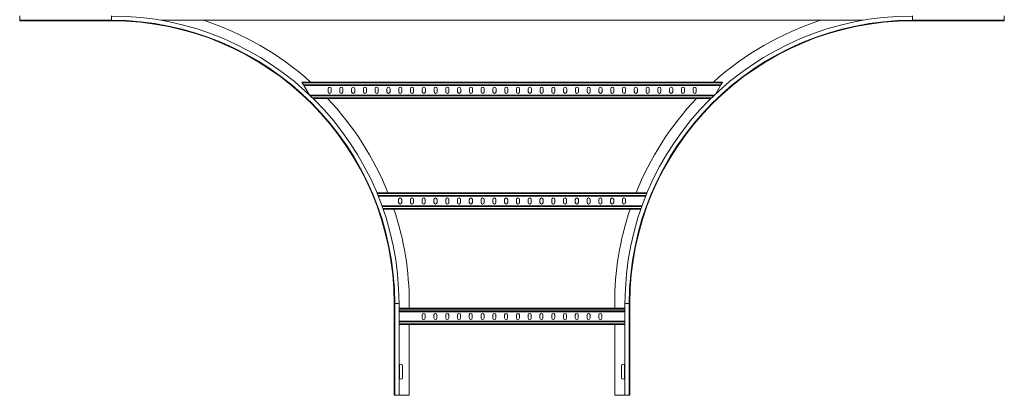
# Model space of a CAD drawing. Header units: millimetres. Extents: x -39 to 18998, y -9084 to 295.
# Tile 17 of 29: x 12263 to 14353, y -5700 to -4902. Entities that reach past the tile are written whole.
import ezdxf

# ---------------------------------------------------------------- set-up
doc = ezdxf.new("R2010")
doc.units = ezdxf.units.MM

msp = doc.modelspace()

# ---------------------------------------------------------------- linework, layer by layer
at = {"color": 7, "linetype": 'Continuous', "lineweight": 15}
for p, q in [((12263.2, -4894.3), (12263.2, -4903.4)), ((12263.2, -4903.4), (12458.2, -4903.4)), ((12263.2, -4903.4), (12263.2, -4904.6)), ((12458.2, -4904.6), (12263.2, -4904.6)), ((12562.8, -4903.4), (14053.6, -4903.4)), ((14158.2, -4903.4), (14353.2, -4903.4)), ((14158.2, -4904.6), (14353.2, -4904.6)), ((14353.2, -4894.3), (14353.2, -4903.4)), ((14353.2, -4903.4), (14353.2, -4904.6)), ((12863.1, -5036.4), (12862.1, -5034.6)), ((12862.1, -5034.6), (13755.1, -5034.6)), ((12865.4, -5040.3), (12863.1, -5036.4)), ((13754, -5036.4), (13751.8, -5040.3)), ((13755.1, -5034.6), (13754, -5036.4)), ((12866.4, -5042.1), (12865.4, -5040.3)), ((12866.4, -5042.1), (13750.7, -5042.1)), ((12866.4, -5042.1), (12877.4, -5061.1)), ((12917.8, -5055.3), (12917.8, -5048.8)), ((12924.3, -5048.8), (12924.3, -5055.3)), ((12942.8, -5055.3), (12942.8, -5048.8)), ((12949.3, -5048.8), (12949.3, -5055.3)), ((12967.8, -5055.3), (12967.8, -5048.8)), ((12974.3, -5048.8), (12974.3, -5055.3)), ((12992.8, -5055.3), (12992.8, -5048.8)), ((12999.3, -5048.8), (12999.3, -5055.3)), ((13017.8, -5055.3), (13017.8, -5048.8)), ((13024.3, -5048.8), (13024.3, -5055.3)), ((13042.8, -5055.3), (13042.8, -5048.8)), ((13049.3, -5048.8), (13049.3, -5055.3)), ((13067.8, -5048.8), (13067.8, -5055.3)), ((13074.3, -5055.3), (13074.3, -5048.8)), ((13092.8, -5048.8), (13092.8, -5055.3)), ((13099.3, -5055.3), (13099.3, -5048.8)), ((13117.8, -5048.8), (13117.8, -5055.3)), ((13124.3, -5055.3), (13124.3, -5048.8)), ((13142.8, -5048.8), (13142.8, -5055.3)), ((13149.3, -5055.3), (13149.3, -5048.8)), ((13167.8, -5048.8), (13167.8, -5055.3)), ((13174.3, -5055.3), (13174.3, -5048.8)), ((13192.8, -5048.8), (13192.8, -5055.3)), ((13199.3, -5055.3), (13199.3, -5048.8)), ((13217.8, -5048.8), (13217.8, -5055.3)), ((13224.3, -5055.3), (13224.3, -5048.8)), ((13242.8, -5048.8), (13242.8, -5055.3)), ((13249.3, -5055.3), (13249.3, -5048.8)), ((13267.8, -5048.8), (13267.8, -5055.3)), ((13274.3, -5055.3), (13274.3, -5048.8)), ((13292.8, -5048.8), (13292.8, -5055.3)), ((13299.3, -5055.3), (13299.3, -5048.8)), ((13317.8, -5048.8), (13317.8, -5055.3)), ((13324.3, -5055.3), (13324.3, -5048.8)), ((13342.8, -5048.8), (13342.8, -5055.3)), ((13349.3, -5055.3), (13349.3, -5048.8)), ((13367.8, -5048.8), (13367.8, -5055.3)), ((13374.3, -5055.3), (13374.3, -5048.8)), ((13392.8, -5048.8), (13392.8, -5055.3)), ((13399.3, -5055.3), (13399.3, -5048.8)), ((13417.8, -5048.8), (13417.8, -5055.3)), ((13424.3, -5055.3), (13424.3, -5048.8)), ((13442.8, -5048.8), (13442.8, -5055.3)), ((13449.3, -5055.3), (13449.3, -5048.8)), ((13467.8, -5048.8), (13467.8, -5055.3)), ((13474.3, -5055.3), (13474.3, -5048.8)), ((13492.8, -5048.8), (13492.8, -5055.3)), ((13499.3, -5055.3), (13499.3, -5048.8)), ((13517.8, -5048.8), (13517.8, -5055.3)), ((13524.3, -5055.3), (13524.3, -5048.8)), ((13542.8, -5048.8), (13542.8, -5055.3)), ((13549.3, -5055.3), (13549.3, -5048.8)), ((13567.8, -5055.3), (13567.8, -5048.8)), ((13574.3, -5048.8), (13574.3, -5055.3)), ((13592.8, -5055.3), (13592.8, -5048.8)), ((13599.3, -5048.8), (13599.3, -5055.3)), ((13617.8, -5055.3), (13617.8, -5048.8)), ((13624.3, -5048.8), (13624.3, -5055.3)), ((13642.8, -5055.3), (13642.8, -5048.8)), ((13649.3, -5048.8), (13649.3, -5055.3)), ((13667.8, -5055.3), (13667.8, -5048.8)), ((13674.3, -5048.8), (13674.3, -5055.3)), ((13692.8, -5055.3), (13692.8, -5048.8)), ((13699.3, -5048.8), (13699.3, -5055.3)), ((13740.6, -5059.6), (13750.7, -5042.1)), ((13751.8, -5040.3), (13750.7, -5042.1)), ((12878.4, -5062.1), (13738, -5062.1)), ((12886.2, -5069.6), (13730.2, -5069.6)), ((13021.4, -5269.6), (13595, -5269.6)), ((13024.4, -5277.1), (13592, -5277.1)), ((13067.6, -5283.8), (13067.6, -5290.3)), ((13074.1, -5290.3), (13074.1, -5283.8)), ((13092.6, -5283.8), (13092.6, -5290.3)), ((13099.1, -5290.3), (13099.1, -5283.8)), ((13117.6, -5283.8), (13117.6, -5290.3)), ((13124.1, -5290.3), (13124.1, -5283.8)), ((13142.6, -5283.8), (13142.6, -5290.3)), ((13149.1, -5290.3), (13149.1, -5283.8)), ((13167.6, -5283.8), (13167.6, -5290.3)), ((13174.1, -5290.3), (13174.1, -5283.8)), ((13192.6, -5283.8), (13192.6, -5290.3)), ((13199.1, -5290.3), (13199.1, -5283.8)), ((13217.6, -5283.8), (13217.6, -5290.3)), ((13224.1, -5290.3), (13224.1, -5283.8)), ((13242.6, -5283.8), (13242.6, -5290.3)), ((13249.1, -5290.3), (13249.1, -5283.8)), ((13267.6, -5283.8), (13267.6, -5290.3)), ((13274.1, -5290.3), (13274.1, -5283.8)), ((13292.6, -5283.8), (13292.6, -5290.3)), ((13299.1, -5290.3), (13299.1, -5283.8)), ((13317.6, -5283.8), (13317.6, -5290.3)), ((13324.1, -5290.3), (13324.1, -5283.8)), ((13342.6, -5283.8), (13342.6, -5290.3)), ((13349.1, -5290.3), (13349.1, -5283.8)), ((13367.6, -5283.8), (13367.6, -5290.3)), ((13374.1, -5290.3), (13374.1, -5283.8)), ((13392.6, -5283.8), (13392.6, -5290.3)), ((13399.1, -5290.3), (13399.1, -5283.8)), ((13417.6, -5283.8), (13417.6, -5290.3)), ((13424.1, -5290.3), (13424.1, -5283.8)), ((13442.6, -5283.8), (13442.6, -5290.3)), ((13449.1, -5290.3), (13449.1, -5283.8)), ((13467.6, -5283.8), (13467.6, -5290.3)), ((13474.1, -5290.3), (13474.1, -5283.8)), ((13492.6, -5283.8), (13492.6, -5290.3)), ((13499.1, -5290.3), (13499.1, -5283.8)), ((13517.6, -5283.8), (13517.6, -5290.3)), ((13524.1, -5290.3), (13524.1, -5283.8)), ((13542.6, -5283.8), (13542.6, -5290.3)), ((13549.1, -5290.3), (13549.1, -5283.8)), ((13032.1, -5297.1), (13584.3, -5297.1)), ((13034.7, -5304.6), (13581.7, -5304.6)), ((13058.2, -5504.6), (13058.2, -5699.6)), ((13059.3, -5504.6), (13059.3, -5699.6)), ((13068.4, -5699.6), (13068.4, -5504.6)), ((13548, -5514.6), (13068.4, -5514.6)), ((13090.2, -5504.6), (13090.2, -5514.6)), ((13526.2, -5504.6), (13526.2, -5514.6)), ((13548, -5504.6), (13548, -5699.6)), ((13557.1, -5699.6), (13557.1, -5504.6)), ((13558.2, -5504.6), (13558.2, -5699.6)), ((13548, -5522.1), (13068.4, -5522.1)), ((13117.5, -5528.8), (13117.5, -5535.3)), ((13124, -5535.3), (13124, -5528.8)), ((13142.5, -5528.8), (13142.5, -5535.3)), ((13149, -5535.3), (13149, -5528.8)), ((13167.5, -5528.8), (13167.5, -5535.3)), ((13174, -5535.3), (13174, -5528.8)), ((13192.5, -5528.8), (13192.5, -5535.3)), ((13199, -5535.3), (13199, -5528.8)), ((13217.5, -5528.8), (13217.5, -5535.3)), ((13224, -5535.3), (13224, -5528.8)), ((13242.5, -5528.8), (13242.5, -5535.3)), ((13249, -5535.3), (13249, -5528.8)), ((13267.5, -5528.8), (13267.5, -5535.3)), ((13274, -5535.3), (13274, -5528.8)), ((13292.5, -5528.8), (13292.5, -5535.3)), ((13299, -5535.3), (13299, -5528.8)), ((13317.5, -5528.8), (13317.5, -5535.3)), ((13324, -5535.3), (13324, -5528.8)), ((13342.5, -5528.8), (13342.5, -5535.3)), ((13349, -5535.3), (13349, -5528.8)), ((13367.5, -5528.8), (13367.5, -5535.3)), ((13374, -5535.3), (13374, -5528.8)), ((13392.5, -5528.8), (13392.5, -5535.3)), ((13399, -5535.3), (13399, -5528.8)), ((13417.5, -5528.8), (13417.5, -5535.3)), ((13424, -5535.3), (13424, -5528.8)), ((13442.5, -5528.8), (13442.5, -5535.3)), ((13449, -5535.3), (13449, -5528.8)), ((13467.5, -5528.8), (13467.5, -5535.3)), ((13474, -5535.3), (13474, -5528.8)), ((13492.5, -5528.8), (13492.5, -5535.3)), ((13499, -5535.3), (13499, -5528.8)), ((13548, -5542.1), (13068.4, -5542.1)), ((13548, -5549.6), (13068.4, -5549.6)), ((13090.2, -5549.6), (13090.2, -5699.6)), ((13526.2, -5549.6), (13526.2, -5699.6)), ((13069.5, -5636.8), (13069.5, -5662.3)), ((13076, -5662.3), (13076, -5636.8)), ((13540.5, -5636.8), (13540.5, -5662.3)), ((13547, -5662.3), (13547, -5636.8)), ((13059.3, -5699.6), (13058.2, -5699.6)), ((13068.4, -5699.6), (13059.3, -5699.6)), ((13090.2, -5699.6), (13068.4, -5699.6)), ((13526.2, -5699.6), (13548, -5699.6)), ((13548, -5699.6), (13557.1, -5699.6)), ((13557.1, -5699.6), (13558.2, -5699.6))]:
    msp.add_line(p, q, dxfattribs=at)
at = {"color": 8, "linetype": 'Continuous', "lineweight": 0}
for p, q in [((12458.2, -4894.3), (12458.2, -4903.4)), ((12458.2, -4903.4), (12458.2, -4904.6)), ((14158.2, -4894.3), (14158.2, -4903.4)), ((14158.2, -4903.4), (14158.2, -4904.6)), ((12863.1, -5036.4), (13754, -5036.4)), ((12865.4, -5040.3), (13751.8, -5040.3)), ((12880.3, -5063.9), (13736.1, -5063.9)), ((12884.3, -5067.8), (13732.1, -5067.8)), ((13022.1, -5271.4), (13594.3, -5271.4)), ((13023.7, -5275.3), (13592.7, -5275.3)), ((13032.7, -5298.9), (13583.7, -5298.9)), ((13034.1, -5302.8), (13582.3, -5302.8)), ((13059.3, -5504.6), (13058.2, -5504.6)), ((13068.4, -5504.6), (13059.3, -5504.6)), ((13548, -5516.4), (13068.4, -5516.4)), ((13548, -5504.6), (13557.1, -5504.6)), ((13557.1, -5504.6), (13558.2, -5504.6)), ((13548, -5520.3), (13068.4, -5520.3)), ((13548, -5543.9), (13068.4, -5543.9)), ((13548, -5547.8), (13068.4, -5547.8))]:
    msp.add_line(p, q, dxfattribs=at)
at = {"color": 7, "linetype": 'Continuous', "lineweight": 15}
for centre, radius, start, end in [((12458.2, -5504.6), 610.2, 0, 90), ((12458.2, -5504.6), 601.1, 0, 90), ((12458.2, -5504.6), 600, 0, 90), ((12458.2, -5504.6), 632, 48.0451, 72.0388), ((14158.2, -5504.6), 610.2, 90, 180), ((14158.2, -5504.6), 601.1, 90, 180), ((14158.2, -5504.6), 600, 90, 180), ((14158.2, -5504.6), 632, 107.9612, 131.9549), ((12921.1, -5048.8), 3.25, 0, 180), ((12921.1, -5055.3), 3.25, 180, 0), ((12946.1, -5048.8), 3.25, 0, 180), ((12946.1, -5055.3), 3.25, 180, 0), ((12971.1, -5048.8), 3.25, 0, 180), ((12971.1, -5055.3), 3.25, 180, 0), ((12996.1, -5048.8), 3.25, 0, 180), ((12996.1, -5055.3), 3.25, 180, 0), ((13021.1, -5048.8), 3.25, 0, 180), ((13021.1, -5055.3), 3.25, 180, 0), ((13046.1, -5048.8), 3.25, 0, 180), ((13046.1, -5055.3), 3.25, 180, 0), ((13071.1, -5048.8), 3.25, 0, 180), ((13071.1, -5055.3), 3.25, 180, 0), ((13096.1, -5048.8), 3.25, 0, 180), ((13096.1, -5055.3), 3.25, 180, 0), ((13121.1, -5048.8), 3.25, 0, 180), ((13121.1, -5055.3), 3.25, 180, 0), ((13146.1, -5048.8), 3.25, 0, 180), ((13146.1, -5055.3), 3.25, 180, 0), ((13171.1, -5048.8), 3.25, 0, 180), ((13171.1, -5055.3), 3.25, 180, 0), ((13196.1, -5048.8), 3.25, 0, 180), ((13196.1, -5055.3), 3.25, 180, 0), ((13221.1, -5048.8), 3.25, 0, 180), ((13221.1, -5055.3), 3.25, 180, 0), ((13246.1, -5048.8), 3.25, 0, 180), ((13246.1, -5055.3), 3.25, 180, 0), ((13271.1, -5048.8), 3.25, 0, 180), ((13271.1, -5055.3), 3.25, 180, 0), ((13296.1, -5048.8), 3.25, 0, 180), ((13296.1, -5055.3), 3.25, 180, 0), ((13321.1, -5048.8), 3.25, 0, 180), ((13321.1, -5055.3), 3.25, 180, 0), ((13346.1, -5048.8), 3.25, 0, 180), ((13346.1, -5055.3), 3.25, 180, 0), ((13371.1, -5048.8), 3.25, 0, 180), ((13371.1, -5055.3), 3.25, 180, 0), ((13396.1, -5048.8), 3.25, 0, 180), ((13396.1, -5055.3), 3.25, 180, 0), ((13421.1, -5048.8), 3.25, 0, 180), ((13421.1, -5055.3), 3.25, 180, 0), ((13446.1, -5048.8), 3.25, 0, 180), ((13446.1, -5055.3), 3.25, 180, 0), ((13471.1, -5048.8), 3.25, 0, 180), ((13471.1, -5055.3), 3.25, 180, 0), ((13496.1, -5048.8), 3.25, 0, 180), ((13496.1, -5055.3), 3.25, 180, 0), ((13521.1, -5048.8), 3.25, 0, 180), ((13521.1, -5055.3), 3.25, 180, 0), ((13546.1, -5048.8), 3.25, 0, 180), ((13546.1, -5055.3), 3.25, 180, 0), ((13571.1, -5048.8), 3.25, 0, 180), ((13571.1, -5055.3), 3.25, 180, 0), ((13596.1, -5048.8), 3.25, 0, 180), ((13596.1, -5055.3), 3.25, 180, 0), ((13621.1, -5048.8), 3.25, 0, 180), ((13621.1, -5055.3), 3.25, 180, 0), ((13646.1, -5048.8), 3.25, 0, 180), ((13646.1, -5055.3), 3.25, 180, 0), ((13671.1, -5048.8), 3.25, 0, 180), ((13671.1, -5055.3), 3.25, 180, 0), ((13696.1, -5048.8), 3.25, 0, 180), ((13696.1, -5055.3), 3.25, 180, 0), ((12458.2, -5504.6), 632, 21.8289, 43.495), ((14158.2, -5504.6), 632, 136.505, 158.1711), ((13070.8, -5283.8), 3.25, 0, 180), ((13095.8, -5283.8), 3.25, 0, 180), ((13120.8, -5283.8), 3.25, 0, 180), ((13145.8, -5283.8), 3.25, 0, 180), ((13170.8, -5283.8), 3.25, 0, 180), ((13195.8, -5283.8), 3.25, 0, 180), ((13220.8, -5283.8), 3.25, 0, 180), ((13245.8, -5283.8), 3.25, 0, 180), ((13270.8, -5283.8), 3.25, 0, 180), ((13295.8, -5283.8), 3.25, 0, 180), ((13320.8, -5283.8), 3.25, 0, 180), ((13345.8, -5283.8), 3.25, 0, 180), ((13370.8, -5283.8), 3.25, 0, 180), ((13395.8, -5283.8), 3.25, 0, 180), ((13420.8, -5283.8), 3.25, 0, 180), ((13445.8, -5283.8), 3.25, 0, 180), ((13470.8, -5283.8), 3.25, 0, 180), ((13495.8, -5283.8), 3.25, 0, 180), ((13520.8, -5283.8), 3.25, 0, 180), ((13545.8, -5283.8), 3.25, 0, 180), ((12458.2, -5504.6), 632, 0, 18.4487), ((13070.8, -5290.3), 3.25, 180, 0), ((13095.8, -5290.3), 3.25, 180, 0), ((13120.8, -5290.3), 3.25, 180, 0), ((13145.8, -5290.3), 3.25, 180, 0), ((13170.8, -5290.3), 3.25, 180, 0), ((13195.8, -5290.3), 3.25, 180, 0), ((13220.8, -5290.3), 3.25, 180, 0), ((13245.8, -5290.3), 3.25, 180, 0), ((13270.8, -5290.3), 3.25, 180, 0), ((13295.8, -5290.3), 3.25, 180, 0), ((13320.8, -5290.3), 3.25, 180, 0), ((13345.8, -5290.3), 3.25, 180, 0), ((13370.8, -5290.3), 3.25, 180, 0), ((13395.8, -5290.3), 3.25, 180, 0), ((13420.8, -5290.3), 3.25, 180, 0), ((13445.8, -5290.3), 3.25, 180, 0), ((13470.8, -5290.3), 3.25, 180, 0), ((13495.8, -5290.3), 3.25, 180, 0), ((13520.8, -5290.3), 3.25, 180, 0), ((14158.2, -5504.6), 632, 161.5513, 180), ((13545.8, -5290.3), 3.25, 180, 0), ((13120.7, -5528.8), 3.25, 0, 180), ((13120.7, -5535.3), 3.25, 180, 0), ((13145.7, -5528.8), 3.25, 0, 180), ((13145.7, -5535.3), 3.25, 180, 0), ((13170.7, -5528.8), 3.25, 0, 180), ((13170.7, -5535.3), 3.25, 180, 0), ((13195.7, -5528.8), 3.25, 0, 180), ((13195.7, -5535.3), 3.25, 180, 0), ((13220.7, -5528.8), 3.25, 0, 180), ((13220.7, -5535.3), 3.25, 180, 0), ((13245.7, -5528.8), 3.25, 0, 180), ((13245.7, -5535.3), 3.25, 180, 0), ((13270.7, -5528.8), 3.25, 0, 180), ((13270.7, -5535.3), 3.25, 180, 0), ((13295.7, -5528.8), 3.25, 0, 180), ((13295.7, -5535.3), 3.25, 180, 0), ((13320.7, -5528.8), 3.25, 0, 180), ((13320.7, -5535.3), 3.25, 180, 0), ((13345.7, -5528.8), 3.25, 0, 180), ((13345.7, -5535.3), 3.25, 180, 0), ((13370.7, -5528.8), 3.25, 0, 180), ((13370.7, -5535.3), 3.25, 180, 0), ((13395.7, -5528.8), 3.25, 0, 180), ((13395.7, -5535.3), 3.25, 180, 0), ((13420.7, -5528.8), 3.25, 0, 180), ((13420.7, -5535.3), 3.25, 180, 0), ((13445.7, -5528.8), 3.25, 0, 180), ((13445.7, -5535.3), 3.25, 180, 0), ((13470.7, -5528.8), 3.25, 0, 180), ((13470.7, -5535.3), 3.25, 180, 0), ((13495.7, -5528.8), 3.25, 0, 180), ((13495.7, -5535.3), 3.25, 180, 0), ((13072.7, -5636.8), 3.25, 0, 180), ((13543.7, -5636.8), 3.25, 0, 180), ((13072.7, -5662.3), 3.25, 180, 0), ((13543.7, -5662.3), 3.25, 180, 0)]:
    msp.add_arc(centre, radius, start, end, dxfattribs=at)

doc.saveas('drawing.dxf')
